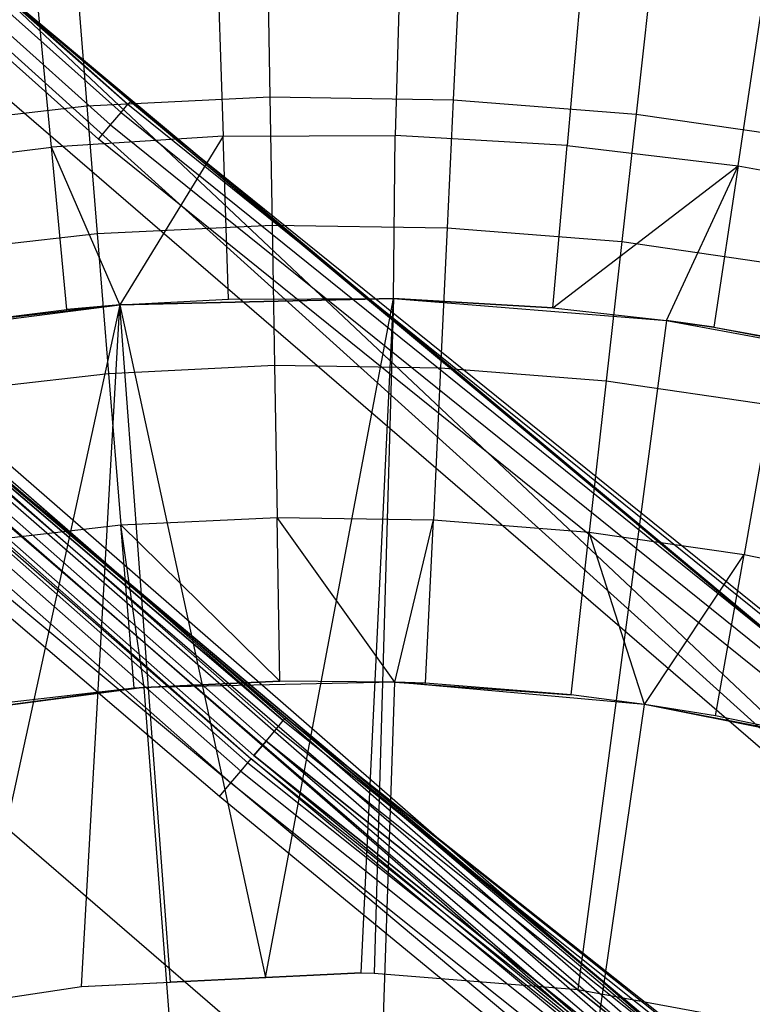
# Model space of a CAD drawing. Extents: x -390 to 397, y -401 to 400.
# Tile 80 of 192: x -241.72 to -238.76, y -287.94 to -283.96. Entities that reach past the tile are written whole.
import ezdxf

# ---------------------------------------------------------------- set-up
doc = ezdxf.new("R2010")
doc.units = 0
doc.header["$LTSCALE"] = 25.4
doc.layers.get('0').update_dxf_attribs({"linetype": 'CONTINUOUS'})

# ---------------------------------------------------------------- blocks, each defined once
blk = doc.blocks.new('FOURTY_ROUND_VII_ZWIS_STL')
at = {"color": 0}
for p, q in [((-255.299, -271.8441, -894.0586), (-241.3126, -284.3318, -894.0586)), ((-255.299, -271.8441, -894.0586), (-241.3126, -284.3318, -894.0586)), ((-255.2693, -271.8125, -894.1235), (-241.2846, -284.2987, -894.1235)), ((-255.2693, -271.8125, -894.1235), (-241.2846, -284.2987, -894.1235)), ((-255.3434, -271.8914, -894.0152), (-241.3546, -284.3813, -894.0152)), ((-255.3434, -271.8914, -894.0152), (-241.3546, -284.3813, -894.0152)), ((-241.4041, -284.4396, -894), (-255.3958, -271.9472, -894)), ((-241.4041, -284.4396, -894), (-255.3958, -271.9472, -894)), ((-254.6579, -274.4352, -927.3765), (-240.6566, -286.7914, -927.3765)), ((-254.6579, -274.4352, -927.3765), (-240.6566, -286.7914, -927.3765)), ((-254.6579, -274.4352, -902.1235), (-240.6566, -286.7914, -902.1235)), ((-254.6579, -274.4352, -902.1235), (-240.6566, -286.7914, -902.1235)), ((-254.6579, -274.4352, -900.3765), (-240.6566, -286.7914, -900.3765)), ((-254.6579, -274.4352, -900.3765), (-240.6566, -286.7914, -900.3765)), ((-254.6874, -274.4669, -927.4414), (-240.6845, -286.8246, -927.4414)), ((-254.6874, -274.4669, -927.4414), (-240.6845, -286.8246, -927.4414)), ((-240.6845, -286.8246, -902.0586), (-254.6874, -274.4669, -902.0586)), ((-240.6845, -286.8246, -902.0586), (-254.6874, -274.4669, -902.0586)), ((-254.6874, -274.4669, -900.4414), (-240.6845, -286.8246, -900.4414)), ((-254.6874, -274.4669, -900.4414), (-240.6845, -286.8246, -900.4414)), ((-254.7315, -274.5145, -927.4848), (-240.7262, -286.8743, -927.4848)), ((-254.7315, -274.5145, -927.4848), (-240.7262, -286.8743, -927.4848)), ((-240.7262, -286.8743, -902.0152), (-254.7315, -274.5145, -902.0152)), ((-240.7262, -286.8743, -902.0152), (-254.7315, -274.5145, -902.0152)), ((-254.7315, -274.5145, -900.4848), (-240.7262, -286.8743, -900.4848)), ((-254.7315, -274.5145, -900.4848), (-240.7262, -286.8743, -900.4848)), ((-254.7953, -274.5832, -929.1777), (-240.7864, -286.9461, -929.1777)), ((-254.7953, -274.5832, -929.1777), (-240.7864, -286.9461, -929.1777)), ((-254.7836, -274.5706, -902), (-240.7754, -286.933, -902)), ((-240.7754, -286.933, -927.5), (-254.7836, -274.5706, -927.5)), ((-240.7754, -286.933, -927.5), (-254.7836, -274.5706, -927.5)), ((-254.7836, -274.5706, -902), (-240.7754, -286.933, -902)), ((-240.7754, -286.933, -900.5), (-254.7836, -274.5706, -900.5)), ((-240.7754, -286.933, -900.5), (-254.7836, -274.5706, -900.5)), ((-254.8398, -274.6312, -929.0509), (-240.8285, -286.9962, -929.0509)), ((-254.8398, -274.6312, -929.0509), (-240.8285, -286.9962, -929.0509)), ((-254.8096, -274.5986, -929.1082), (-240.7999, -286.9622, -929.1082)), ((-254.8096, -274.5986, -929.1082), (-240.7999, -286.9622, -929.1082)), ((-254.8819, -274.6766, -929.0132), (-240.8683, -287.0437, -929.0132)), ((-254.8819, -274.6766, -929.0132), (-240.8683, -287.0437, -929.0132)), ((-252.9938, -276.0287, -895.5586), (-238.8438, -288.3591, -895.5586)), ((-252.9938, -276.0287, -895.5586), (-238.8438, -288.3591, -895.5586)), ((-252.9643, -275.9965, -895.6242), (-238.8159, -288.3255, -895.6242)), ((-252.9643, -275.9965, -895.6242), (-238.8159, -288.3255, -895.6242)), ((-253.0376, -276.0765, -895.5152), (-238.8852, -288.4091, -895.5152)), ((-253.0376, -276.0765, -895.5152), (-238.8852, -288.4091, -895.5152)), ((-238.934, -288.468, -895.5), (-253.0894, -276.133, -895.5)), ((-238.934, -288.468, -895.5), (-253.0894, -276.133, -895.5)), ((-250.4144, -276.2708, -927.5), (-236.8155, -288.5505, -930.1266)), ((-250.4144, -276.2708, -927.5), (-236.8155, -288.5505, -930.1266)), ((-250.6937, -276.5791, -930.1266), (-236.8155, -288.5505, -930.1266)), ((-250.6937, -276.5791, -930.1266), (-236.8155, -288.5505, -930.1266)), ((-251.5045, -277.4737, -932.4962), (-237.5814, -289.4838, -932.4962)), ((-251.5045, -277.4737, -932.4962), (-237.5814, -289.4838, -932.4962)), ((-237.6442, -289.5603, -929.25), (-251.571, -277.547, -929.25)), ((-251.571, -277.547, -929.25), (-240.7864, -286.9461, -929.1777)), ((-251.571, -277.547, -929.25), (-240.7864, -286.9461, -929.1777)), ((-237.6442, -289.5603, -929.25), (-251.571, -277.547, -929.25)), ((-238.2348, -290.2799, -931.3491), (-252.1962, -278.2368, -931.3491)), ((-238.2348, -290.2799, -931.3491), (-252.1962, -278.2368, -931.3491)), ((-240.9142, -287.0983, -929), (-245.7854, -282.9395, -929)), ((-245.7854, -282.9395, -929), (-240.8683, -287.0437, -929.0132)), ((-245.7854, -282.9395, -929), (-240.8683, -287.0437, -929.0132)), ((-240.9142, -287.0983, -929), (-245.7854, -282.9395, -929)), ((-241.2747, -284.2871, -894.2), (-241.9166, -283.7412, -894.2)), ((-241.9166, -283.7412, -894.2), (-241.2846, -284.2987, -894.1235)), ((-241.9166, -283.7412, -894.2), (-241.2846, -284.2987, -894.1235)), ((-241.9166, -283.7412, -894.2), (-236.5515, -288.229, -927.5)), ((-236.5515, -288.229, -927.5), (-241.9166, -283.7412, -927.5)), ((-241.9166, -283.7412, -894.2), (-236.5515, -288.229, -927.5)), ((-241.2747, -284.2871, -894.2), (-241.9166, -283.7412, -894.2)), ((-241.9166, -283.7412, -927.5), (-236.8155, -288.5505, -930.1266)), ((-241.9166, -283.7412, -927.5), (-236.8155, -288.5505, -930.1266)), ((-236.5515, -288.229, -927.5), (-241.9166, -283.7412, -927.5)), ((-240.9203, -283.8149, -972.7912), (-240.8997, -284.4272, -971.4547)), ((-240.9203, -283.8149, -972.7912), (-240.8997, -284.4272, -971.4547)), ((-240.7185, -283.7999, -977.1933), (-240.7106, -284.2688, -975.8206)), ((-240.7185, -283.7999, -977.1933), (-240.7106, -284.2688, -975.8206)), ((-240.187, -283.8127, -972.7912), (-240.2038, -284.425, -971.4547)), ((-240.187, -283.8127, -972.7912), (-240.2038, -284.425, -971.4547)), ((-239.9473, -283.8116, -977.1933), (-239.9695, -284.2801, -975.8206)), ((-239.9473, -283.8116, -977.1933), (-239.9695, -284.2801, -975.8206)), ((-241.5942, -284.4718, -971.4547), (-241.6521, -283.8619, -972.7912)), ((-241.5942, -284.4718, -971.4547), (-241.6521, -283.8619, -972.7912)), ((-241.4889, -283.8376, -977.1933), (-241.4509, -284.305, -975.8206)), ((-241.4889, -283.8376, -977.1933), (-241.4509, -284.305, -975.8206)), ((-239.455, -283.8551, -972.7912), (-239.5091, -284.4653, -971.4547)), ((-239.455, -283.8551, -972.7912), (-239.5091, -284.4653, -971.4547)), ((-239.1784, -283.8728, -977.1933), (-239.2305, -284.3389, -975.8206)), ((-239.1784, -283.8728, -977.1933), (-239.2305, -284.3389, -975.8206)), ((-238.8181, -284.5479, -971.4547), (-238.7269, -283.942, -972.7912)), ((-238.8181, -284.5479, -971.4547), (-238.7269, -283.942, -972.7912)), ((-241.4509, -284.305, -975.8206), (-240.7106, -284.2688, -975.8206)), ((-241.4509, -284.305, -975.8206), (-240.7106, -284.2688, -975.8206)), ((-240.7106, -284.2688, -975.8206), (-240.7019, -284.7871, -974.4657)), ((-240.7106, -284.2688, -975.8206), (-240.7019, -284.7871, -974.4657)), ((-240.7106, -284.2688, -975.8206), (-239.9695, -284.2801, -975.8206)), ((-240.7106, -284.2688, -975.8206), (-239.9695, -284.2801, -975.8206)), ((-242.1875, -284.3886, -975.8206), (-241.4509, -284.305, -975.8206)), ((-242.1875, -284.3886, -975.8206), (-241.4509, -284.305, -975.8206)), ((-241.4509, -284.305, -975.8206), (-241.409, -284.8217, -974.4657)), ((-241.4509, -284.305, -975.8206), (-241.409, -284.8217, -974.4657)), ((-241.3126, -284.3318, -894.0586), (-241.2846, -284.2987, -894.1235)), ((-241.3126, -284.3318, -894.0586), (-241.2846, -284.2987, -894.1235)), ((-241.2747, -284.2871, -894.2), (-241.2846, -284.2987, -894.1235)), ((-241.2747, -284.2871, -894.2), (-241.2846, -284.2987, -894.1235)), ((-241.2846, -284.2987, -894.1235), (-226.6901, -296.0666, -894.1235)), ((-241.2846, -284.2987, -894.1235), (-226.6901, -296.0666, -894.1235)), ((-226.6809, -296.0545, -894.2), (-241.2747, -284.2871, -894.2)), ((-241.2747, -284.2871, -894.2), (-236.5515, -288.229, -927.5)), ((-241.2747, -284.2871, -894.2), (-236.5515, -288.229, -927.5)), ((-226.6809, -296.0545, -894.2), (-241.2747, -284.2871, -894.2)), ((-239.9695, -284.2801, -975.8206), (-239.994, -284.7979, -974.4657)), ((-239.9695, -284.2801, -975.8206), (-239.994, -284.7979, -974.4657)), ((-239.9695, -284.2801, -975.8206), (-239.2305, -284.3389, -975.8206)), ((-239.9695, -284.2801, -975.8206), (-239.2305, -284.3389, -975.8206)), ((-241.3546, -284.3813, -894.0152), (-241.3126, -284.3318, -894.0586)), ((-241.3546, -284.3813, -894.0152), (-241.3126, -284.3318, -894.0586)), ((-241.3126, -284.3318, -894.0586), (-226.7165, -296.101, -894.0586)), ((-241.3126, -284.3318, -894.0586), (-226.7165, -296.101, -894.0586)), ((-239.2305, -284.3389, -975.8206), (-239.2882, -284.8541, -974.4657)), ((-239.2305, -284.3389, -975.8206), (-239.2882, -284.8541, -974.4657)), ((-239.2305, -284.3389, -975.8206), (-238.4969, -284.4449, -975.8206)), ((-239.2305, -284.3389, -975.8206), (-238.4969, -284.4449, -975.8206)), ((-241.4041, -284.4396, -894), (-241.3546, -284.3813, -894.0152)), ((-241.4041, -284.4396, -894), (-241.3546, -284.3813, -894.0152)), ((-241.3546, -284.3813, -894.0152), (-226.7559, -296.1525, -894.0152)), ((-241.3546, -284.3813, -894.0152), (-226.7559, -296.1525, -894.0152)), ((-240.8997, -284.4272, -971.4547), (-241.5942, -284.4718, -971.4547)), ((-240.8997, -284.4272, -971.4547), (-241.5942, -284.4718, -971.4547)), ((-240.8997, -284.4272, -971.4547), (-241.3176, -285.1102, -970.1406)), ((-240.8997, -284.4272, -971.4547), (-241.3176, -285.1102, -970.1406)), ((-240.8997, -284.4272, -971.4547), (-240.2038, -284.425, -971.4547)), ((-240.8997, -284.4272, -971.4547), (-240.2038, -284.425, -971.4547)), ((-240.8775, -285.0864, -970.1406), (-240.8997, -284.4272, -971.4547)), ((-240.8775, -285.0864, -970.1406), (-240.8997, -284.4272, -971.4547)), ((-240.2111, -285.0846, -970.1406), (-240.2038, -284.425, -971.4547)), ((-240.2111, -285.0846, -970.1406), (-240.2038, -284.425, -971.4547)), ((-239.5091, -284.4653, -971.4547), (-240.2038, -284.425, -971.4547)), ((-239.5091, -284.4653, -971.4547), (-240.2038, -284.425, -971.4547)), ((-242.2846, -284.5587, -971.4547), (-241.5942, -284.4718, -971.4547)), ((-242.2846, -284.5587, -971.4547), (-241.5942, -284.4718, -971.4547)), ((-241.5319, -285.1284, -970.1406), (-241.5942, -284.4718, -971.4547)), ((-241.3176, -285.1102, -970.1406), (-241.5942, -284.4718, -971.4547)), ((-241.5319, -285.1284, -970.1406), (-241.5942, -284.4718, -971.4547)), ((-241.3176, -285.1102, -970.1406), (-241.5942, -284.4718, -971.4547)), ((-226.8024, -296.2133, -894), (-241.4041, -284.4396, -894)), ((-226.8024, -296.2133, -894), (-241.4041, -284.4396, -894)), ((-239.5673, -285.1223, -970.1406), (-239.5091, -284.4653, -971.4547)), ((-239.5673, -285.1223, -970.1406), (-239.5091, -284.4653, -971.4547)), ((-239.5091, -284.4653, -971.4547), (-238.8181, -284.5479, -971.4547)), ((-239.5091, -284.4653, -971.4547), (-238.8181, -284.5479, -971.4547)), ((-239.5673, -285.1223, -970.1406), (-238.8181, -284.5479, -971.4547)), ((-239.5673, -285.1223, -970.1406), (-238.8181, -284.5479, -971.4547)), ((-239.1079, -285.1729, -970.1406), (-238.8181, -284.5479, -971.4547)), ((-239.1079, -285.1729, -970.1406), (-238.8181, -284.5479, -971.4547)), ((-238.8181, -284.5479, -971.4547), (-238.9163, -285.2, -970.1406)), ((-238.8181, -284.5479, -971.4547), (-238.9163, -285.2, -970.1406)), ((-238.8181, -284.5479, -971.4547), (-238.1334, -284.6724, -971.4547)), ((-238.8181, -284.5479, -971.4547), (-238.1334, -284.6724, -971.4547)), ((-241.409, -284.8217, -974.4657), (-240.7019, -284.7871, -974.4657)), ((-241.409, -284.8217, -974.4657), (-240.7019, -284.7871, -974.4657)), ((-240.7019, -284.7871, -974.4657), (-240.6924, -285.3542, -973.1305)), ((-240.7019, -284.7871, -974.4657), (-240.6924, -285.3542, -973.1305)), ((-240.7019, -284.7871, -974.4657), (-239.994, -284.7979, -974.4657)), ((-240.7019, -284.7871, -974.4657), (-239.994, -284.7979, -974.4657)), ((-242.1125, -284.9016, -974.4657), (-241.409, -284.8217, -974.4657)), ((-242.1125, -284.9016, -974.4657), (-241.409, -284.8217, -974.4657)), ((-241.409, -284.8217, -974.4657), (-241.3632, -285.387, -973.1305)), ((-241.409, -284.8217, -974.4657), (-241.3632, -285.387, -973.1305)), ((-239.994, -284.7979, -974.4657), (-240.0208, -285.3645, -973.1305)), ((-239.994, -284.7979, -974.4657), (-240.0208, -285.3645, -973.1305)), ((-239.994, -284.7979, -974.4657), (-239.2882, -284.8541, -974.4657)), ((-239.994, -284.7979, -974.4657), (-239.2882, -284.8541, -974.4657)), ((-239.2882, -284.8541, -974.4657), (-239.3512, -285.4177, -973.1305)), ((-239.2882, -284.8541, -974.4657), (-239.3512, -285.4177, -973.1305)), ((-239.2882, -284.8541, -974.4657), (-238.5875, -284.9553, -974.4657)), ((-239.2882, -284.8541, -974.4657), (-238.5875, -284.9553, -974.4657)), ((-238.8159, -288.3255, -895.6242), (-242.8898, -284.8826, -895.7)), ((-242.8898, -284.8826, -895.7), (-238.8064, -288.314, -895.7)), ((-238.8159, -288.3255, -895.6242), (-242.8898, -284.8826, -895.7)), ((-240.6468, -286.7797, -927.3), (-242.8898, -284.8826, -927.3)), ((-242.8898, -284.8826, -927.3), (-240.6566, -286.7914, -927.3765)), ((-242.8898, -284.8826, -927.3), (-240.6566, -286.7914, -927.3765)), ((-240.6468, -286.7797, -902.2), (-242.8898, -284.8826, -902.2)), ((-240.6468, -286.7797, -927.3), (-242.8898, -284.8826, -927.3)), ((-240.6566, -286.7914, -902.1235), (-242.8898, -284.8826, -902.2)), ((-240.6468, -286.7797, -902.2), (-242.8898, -284.8826, -902.2)), ((-240.6566, -286.7914, -902.1235), (-242.8898, -284.8826, -902.2)), ((-240.6468, -286.7797, -900.3), (-242.8898, -284.8826, -900.3)), ((-242.8898, -284.8826, -900.3), (-240.6566, -286.7914, -900.3765)), ((-242.8898, -284.8826, -900.3), (-240.6566, -286.7914, -900.3765)), ((-238.8064, -288.314, -895.7), (-242.8898, -284.8826, -900.3)), ((-240.6468, -286.7797, -900.3), (-242.8898, -284.8826, -900.3)), ((-238.8064, -288.314, -895.7), (-242.8898, -284.8826, -900.3)), ((-242.8898, -284.8826, -895.7), (-238.8064, -288.314, -895.7)), ((-240.2111, -285.0846, -970.1406), (-241.3176, -285.1102, -957)), ((-241.3176, -285.1102, -957), (-240.2111, -285.0846, -957)), ((-240.2111, -285.0846, -970.1406), (-241.3176, -285.1102, -957)), ((-241.3176, -285.1102, -957), (-240.2111, -285.0846, -957)), ((-241.3176, -285.1102, -970.1406), (-240.8775, -285.0864, -970.1406)), ((-241.3176, -285.1102, -970.1406), (-240.8775, -285.0864, -970.1406)), ((-241.3176, -285.1102, -957), (-240.8775, -285.0864, -970.1406)), ((-241.3176, -285.1102, -957), (-240.8775, -285.0864, -970.1406)), ((-240.8775, -285.0864, -970.1406), (-240.2111, -285.0846, -970.1406)), ((-240.8775, -285.0864, -970.1406), (-240.2111, -285.0846, -970.1406)), ((-240.7281, -287.8311, -952.7723), (-240.2111, -285.0846, -957)), ((-240.7281, -287.8311, -952.7723), (-240.2111, -285.0846, -957)), ((-240.3416, -287.8122, -952.8), (-240.2111, -285.0846, -957)), ((-240.3416, -287.8122, -952.8), (-240.2111, -285.0846, -957)), ((-240.2111, -285.0846, -957), (-240.2886, -287.8135, -952.8)), ((-240.2111, -285.0846, -957), (-240.2886, -287.8135, -952.8)), ((-240.2111, -285.0846, -970.1406), (-239.5673, -285.1223, -970.1406)), ((-239.5673, -285.1223, -970.1406), (-240.2111, -285.0846, -957)), ((-240.2111, -285.0846, -957), (-239.1079, -285.1729, -957)), ((-239.5673, -285.1223, -970.1406), (-240.2111, -285.0846, -957)), ((-240.2111, -285.0846, -970.1406), (-239.5673, -285.1223, -970.1406)), ((-240.2111, -285.0846, -970.1406), (-240.2111, -285.0846, -957)), ((-240.2111, -285.0846, -970.1406), (-240.2111, -285.0846, -957)), ((-240.2111, -285.0846, -957), (-239.1079, -285.1729, -957)), ((-242.4156, -285.2495, -957), (-241.3176, -285.1102, -957)), ((-242.4156, -285.2495, -957), (-241.3176, -285.1102, -957)), ((-241.3176, -285.1102, -957), (-242.1824, -285.2102, -970.1406)), ((-241.3176, -285.1102, -957), (-242.1824, -285.2102, -970.1406)), ((-242.1824, -285.2102, -970.1406), (-241.5319, -285.1284, -970.1406)), ((-242.1824, -285.2102, -970.1406), (-241.5319, -285.1284, -970.1406)), ((-241.3176, -285.1102, -957), (-241.9333, -287.9365, -952.8)), ((-241.3176, -285.1102, -957), (-241.9333, -287.9365, -952.8)), ((-241.5319, -285.1284, -970.1406), (-241.3176, -285.1102, -970.1406)), ((-241.3176, -285.1102, -957), (-241.5319, -285.1284, -970.1406)), ((-241.3176, -285.1102, -957), (-241.5319, -285.1284, -970.1406)), ((-241.5319, -285.1284, -970.1406), (-241.3176, -285.1102, -970.1406)), ((-241.4724, -287.8675, -952.8), (-241.3176, -285.1102, -957)), ((-241.4724, -287.8675, -952.8), (-241.3176, -285.1102, -957)), ((-241.3176, -285.1102, -970.1406), (-241.3176, -285.1102, -957)), ((-241.3176, -285.1102, -970.1406), (-241.3176, -285.1102, -957)), ((-241.3176, -285.1102, -957), (-240.7281, -287.8311, -952.7723)), ((-241.1128, -287.8499, -952.7733), (-241.3176, -285.1102, -957)), ((-241.1128, -287.8499, -952.7733), (-241.3176, -285.1102, -957)), ((-241.3176, -285.1102, -957), (-240.7281, -287.8311, -952.7723)), ((-239.5673, -285.1223, -970.1406), (-239.1079, -285.1729, -970.1406)), ((-239.5673, -285.1223, -970.1406), (-239.1079, -285.1729, -970.1406)), ((-239.5673, -285.1223, -970.1406), (-239.1079, -285.1729, -957)), ((-239.5673, -285.1223, -970.1406), (-239.1079, -285.1729, -957)), ((-239.1079, -285.1729, -957), (-239.4655, -287.8794, -952.8)), ((-239.1079, -285.1729, -957), (-239.4655, -287.8794, -952.8)), ((-239.1079, -285.1729, -970.1406), (-238.9163, -285.2, -970.1406)), ((-238.9163, -285.2, -970.1406), (-239.1079, -285.1729, -957)), ((-239.1079, -285.1729, -957), (-238.0195, -285.3742, -957)), ((-239.1079, -285.1729, -970.1406), (-238.9163, -285.2, -970.1406)), ((-239.1079, -285.1729, -970.1406), (-239.1079, -285.1729, -957)), ((-238.9163, -285.2, -970.1406), (-239.1079, -285.1729, -957)), ((-239.1079, -285.1729, -970.1406), (-239.1079, -285.1729, -957)), ((-239.1079, -285.1729, -957), (-238.0195, -285.3742, -957)), ((-238.9163, -285.2, -970.1406), (-238.2712, -285.3174, -970.1406)), ((-238.9163, -285.2, -970.1406), (-238.2712, -285.3174, -970.1406)), ((-238.9163, -285.2, -970.1406), (-238.0195, -285.3742, -957)), ((-238.9163, -285.2, -970.1406), (-238.0195, -285.3742, -957)), ((-242.0305, -285.4628, -973.1305), (-241.3632, -285.387, -973.1305)), ((-242.0305, -285.4628, -973.1305), (-241.3632, -285.387, -973.1305)), ((-241.3632, -285.387, -973.1305), (-240.6924, -285.3542, -973.1305)), ((-241.3632, -285.387, -973.1305), (-240.6924, -285.3542, -973.1305)), ((-241.3632, -285.387, -973.1305), (-241.3135, -286.0002, -971.8167)), ((-241.3632, -285.387, -973.1305), (-241.3135, -286.0002, -971.8167)), ((-240.6924, -285.3542, -973.1305), (-240.682, -285.9693, -971.8167)), ((-240.6924, -285.3542, -973.1305), (-240.682, -285.9693, -971.8167)), ((-240.6924, -285.3542, -973.1305), (-240.0208, -285.3645, -973.1305)), ((-240.6924, -285.3542, -973.1305), (-240.0208, -285.3645, -973.1305)), ((-240.0208, -285.3645, -973.1305), (-240.0499, -285.9789, -971.8167)), ((-240.0208, -285.3645, -973.1305), (-240.0499, -285.9789, -971.8167)), ((-240.0208, -285.3645, -973.1305), (-239.3512, -285.4177, -973.1305)), ((-240.0208, -285.3645, -973.1305), (-239.3512, -285.4177, -973.1305)), ((-239.3512, -285.4177, -973.1305), (-239.4196, -286.0291, -971.8167)), ((-239.3512, -285.4177, -973.1305), (-239.4196, -286.0291, -971.8167)), ((-239.3512, -285.4177, -973.1305), (-238.6865, -285.5137, -973.1305)), ((-239.3512, -285.4177, -973.1305), (-238.6865, -285.5137, -973.1305)), ((-238.6865, -285.5137, -973.1305), (-238.7939, -286.1195, -971.8167)), ((-238.6865, -285.5137, -973.1305), (-238.7939, -286.1195, -971.8167)), ((-241.3135, -286.0002, -971.8167), (-240.682, -285.9693, -971.8167)), ((-241.3135, -286.0002, -971.8167), (-240.682, -285.9693, -971.8167)), ((-240.2053, -286.6356, -970.5261), (-240.682, -285.9693, -971.8167)), ((-240.682, -285.9693, -971.8167), (-240.0499, -285.9789, -971.8167)), ((-240.2053, -286.6356, -970.5261), (-240.682, -285.9693, -971.8167)), ((-240.6709, -286.6316, -970.5261), (-240.682, -285.9693, -971.8167)), ((-240.6709, -286.6316, -970.5261), (-240.682, -285.9693, -971.8167)), ((-240.682, -285.9693, -971.8167), (-240.0499, -285.9789, -971.8167)), ((-240.2053, -286.6356, -970.5261), (-240.0499, -285.9789, -971.8167)), ((-240.2053, -286.6356, -970.5261), (-240.0499, -285.9789, -971.8167)), ((-240.0812, -286.6406, -970.5261), (-240.0499, -285.9789, -971.8167)), ((-240.0812, -286.6406, -970.5261), (-240.0499, -285.9789, -971.8167)), ((-240.0499, -285.9789, -971.8167), (-239.4196, -286.0291, -971.8167)), ((-240.0499, -285.9789, -971.8167), (-239.4196, -286.0291, -971.8167)), ((-241.9416, -286.0715, -971.8167), (-241.3135, -286.0002, -971.8167)), ((-241.9416, -286.0715, -971.8167), (-241.3135, -286.0002, -971.8167)), ((-240.6709, -286.6316, -970.5261), (-241.3135, -286.0002, -971.8167)), ((-241.2186, -286.6572, -970.5261), (-241.3135, -286.0002, -971.8167)), ((-240.6709, -286.6316, -970.5261), (-241.3135, -286.0002, -971.8167)), ((-241.2186, -286.6572, -970.5261), (-241.3135, -286.0002, -971.8167)), ((-241.2599, -286.6604, -970.5261), (-241.3135, -286.0002, -971.8167)), ((-241.2599, -286.6604, -970.5261), (-241.3135, -286.0002, -971.8167)), ((-239.4933, -286.6873, -970.5261), (-239.4196, -286.0291, -971.8167)), ((-239.4933, -286.6873, -970.5261), (-239.4196, -286.0291, -971.8167)), ((-239.1956, -286.7256, -970.5261), (-239.4196, -286.0291, -971.8167)), ((-239.4196, -286.0291, -971.8167), (-238.7939, -286.1195, -971.8167)), ((-239.1956, -286.7256, -970.5261), (-239.4196, -286.0291, -971.8167)), ((-239.4196, -286.0291, -971.8167), (-238.7939, -286.1195, -971.8167)), ((-239.1956, -286.7256, -970.5261), (-238.7939, -286.1195, -971.8167)), ((-239.1956, -286.7256, -970.5261), (-238.7939, -286.1195, -971.8167)), ((-238.9096, -286.7717, -970.5261), (-238.7939, -286.1195, -971.8167)), ((-238.9096, -286.7717, -970.5261), (-238.7939, -286.1195, -971.8167)), ((-238.7939, -286.1195, -971.8167), (-238.1753, -286.2498, -971.8167)), ((-238.7939, -286.1195, -971.8167), (-238.1753, -286.2498, -971.8167)), ((-241.2186, -286.6572, -957.4595), (-242.2235, -286.7901, -957.4595)), ((-241.2186, -286.6572, -957.4595), (-242.2235, -286.7901, -957.4595)), ((-241.2599, -286.6604, -970.5261), (-242.2235, -286.7901, -957.4595)), ((-241.2599, -286.6604, -970.5261), (-242.2235, -286.7901, -957.4595)), ((-241.2599, -286.6604, -970.5261), (-241.8459, -286.7269, -970.5261)), ((-241.2599, -286.6604, -970.5261), (-241.8459, -286.7269, -970.5261)), ((-241.2186, -286.6572, -970.5261), (-241.2599, -286.6604, -970.5261)), ((-241.2599, -286.6604, -970.5261), (-241.2186, -286.6572, -957.4595)), ((-241.2599, -286.6604, -970.5261), (-241.2186, -286.6572, -957.4595)), ((-241.2186, -286.6572, -970.5261), (-241.2599, -286.6604, -970.5261)), ((-240.6709, -286.6316, -970.5261), (-241.2186, -286.6572, -970.5261)), ((-241.2186, -286.6572, -957.4595), (-240.6709, -286.6316, -970.5261)), ((-241.2186, -286.6572, -957.4595), (-240.6709, -286.6316, -970.5261)), ((-240.6709, -286.6316, -970.5261), (-241.2186, -286.6572, -970.5261)), ((-240.2053, -286.6356, -957.4595), (-241.2186, -286.6572, -957.4595)), ((-240.2053, -286.6356, -957.4595), (-241.2186, -286.6572, -957.4595)), ((-241.2186, -286.6572, -957.4595), (-241.2186, -286.6572, -970.5261)), ((-241.2186, -286.6572, -957.4595), (-241.2186, -286.6572, -970.5261)), ((-241.0246, -289.1909, -953.55), (-241.2186, -286.6572, -957.4595)), ((-241.0246, -289.1909, -953.55), (-241.2186, -286.6572, -957.4595)), ((-240.2053, -286.6356, -970.5261), (-240.6709, -286.6316, -970.5261)), ((-240.2053, -286.6356, -957.4595), (-240.6709, -286.6316, -970.5261)), ((-240.2053, -286.6356, -970.5261), (-240.6709, -286.6316, -970.5261)), ((-240.2053, -286.6356, -957.4595), (-240.6709, -286.6316, -970.5261)), ((-240.2912, -289.1753, -953.55), (-240.2053, -286.6356, -957.4595)), ((-240.2912, -289.1753, -953.55), (-240.2053, -286.6356, -957.4595)), ((-240.0812, -286.6406, -970.5261), (-240.2053, -286.6356, -970.5261)), ((-240.2053, -286.6356, -970.5261), (-240.2053, -286.6356, -957.4595)), ((-239.1956, -286.7256, -957.4595), (-240.2053, -286.6356, -957.4595)), ((-240.2053, -286.6356, -957.4595), (-239.4933, -286.6873, -970.5261)), ((-240.2053, -286.6356, -957.4595), (-239.4933, -286.6873, -970.5261)), ((-240.2053, -286.6356, -957.4595), (-240.0812, -286.6406, -970.5261)), ((-240.2053, -286.6356, -957.4595), (-240.0812, -286.6406, -970.5261)), ((-240.2053, -286.6356, -970.5261), (-240.2053, -286.6356, -957.4595)), ((-240.0812, -286.6406, -970.5261), (-240.2053, -286.6356, -970.5261)), ((-239.1956, -286.7256, -957.4595), (-240.2053, -286.6356, -957.4595)), ((-239.4933, -286.6873, -970.5261), (-240.0812, -286.6406, -970.5261)), ((-239.4933, -286.6873, -970.5261), (-240.0812, -286.6406, -970.5261)), ((-239.1956, -286.7256, -970.5261), (-239.4933, -286.6873, -970.5261)), ((-239.1956, -286.7256, -957.4595), (-239.4933, -286.6873, -970.5261)), ((-239.1956, -286.7256, -970.5261), (-239.4933, -286.6873, -970.5261)), ((-239.1956, -286.7256, -957.4595), (-239.4933, -286.6873, -970.5261)), ((-239.5604, -289.2404, -953.55), (-239.1956, -286.7256, -957.4595)), ((-239.5604, -289.2404, -953.55), (-239.1956, -286.7256, -957.4595)), ((-238.9096, -286.7717, -970.5261), (-239.1956, -286.7256, -970.5261)), ((-239.1956, -286.7256, -970.5261), (-239.1956, -286.7256, -957.4595)), ((-238.9096, -286.7717, -970.5261), (-239.1956, -286.7256, -970.5261)), ((-238.9096, -286.7717, -970.5261), (-239.1956, -286.7256, -957.4595)), ((-239.1956, -286.7256, -970.5261), (-239.1956, -286.7256, -957.4595)), ((-238.9096, -286.7717, -970.5261), (-239.1956, -286.7256, -957.4595)), ((-238.3325, -286.8932, -970.5261), (-239.1956, -286.7256, -957.4595)), ((-238.3325, -286.8932, -970.5261), (-239.1956, -286.7256, -957.4595)), ((-238.2021, -286.9261, -957.4595), (-239.1956, -286.7256, -957.4595)), ((-238.2021, -286.9261, -957.4595), (-239.1956, -286.7256, -957.4595)), ((-240.6468, -286.7797, -927.3), (-240.6566, -286.7914, -927.3765)), ((-240.6468, -286.7797, -927.3), (-240.6566, -286.7914, -927.3765)), ((-240.6566, -286.7914, -902.1235), (-240.6468, -286.7797, -902.2)), ((-240.6566, -286.7914, -902.1235), (-240.6468, -286.7797, -902.2)), ((-240.6468, -286.7797, -900.3), (-240.6566, -286.7914, -900.3765)), ((-240.6468, -286.7797, -900.3), (-240.6566, -286.7914, -900.3765)), ((-226.0476, -298.4222, -927.3), (-240.6468, -286.7797, -927.3)), ((-226.0476, -298.4222, -902.2), (-240.6468, -286.7797, -902.2)), ((-240.6468, -286.7797, -902.2), (-240.6468, -286.7797, -927.3)), ((-226.0476, -298.4222, -927.3), (-240.6468, -286.7797, -927.3)), ((-240.6468, -286.7797, -902.2), (-240.6468, -286.7797, -927.3)), ((-226.0476, -298.4222, -902.2), (-240.6468, -286.7797, -902.2)), ((-226.0476, -298.4222, -900.3), (-240.6468, -286.7797, -900.3)), ((-224.0588, -299.9183, -895.7), (-240.6468, -286.7797, -900.3)), ((-226.0476, -298.4222, -900.3), (-240.6468, -286.7797, -900.3)), ((-224.0588, -299.9183, -895.7), (-240.6468, -286.7797, -900.3)), ((-238.8064, -288.314, -895.7), (-240.6468, -286.7797, -900.3)), ((-238.8064, -288.314, -895.7), (-240.6468, -286.7797, -900.3)), ((-238.3325, -286.8932, -970.5261), (-238.9096, -286.7717, -970.5261)), ((-238.3325, -286.8932, -970.5261), (-238.9096, -286.7717, -970.5261)), ((-240.6845, -286.8246, -927.4414), (-240.6566, -286.7914, -927.3765)), ((-240.6845, -286.8246, -927.4414), (-240.6566, -286.7914, -927.3765)), ((-240.6845, -286.8246, -902.0586), (-240.6566, -286.7914, -902.1235)), ((-240.6845, -286.8246, -902.0586), (-240.6566, -286.7914, -902.1235)), ((-240.6845, -286.8246, -900.4414), (-240.6566, -286.7914, -900.3765)), ((-240.6845, -286.8246, -900.4414), (-240.6566, -286.7914, -900.3765)), ((-240.6566, -286.7914, -927.3765), (-226.0568, -298.4343, -927.3765)), ((-240.6566, -286.7914, -927.3765), (-226.0568, -298.4343, -927.3765)), ((-240.6566, -286.7914, -902.1235), (-226.0568, -298.4343, -902.1235)), ((-240.6566, -286.7914, -902.1235), (-226.0568, -298.4343, -902.1235)), ((-240.6566, -286.7914, -900.3765), (-226.0568, -298.4343, -900.3765)), ((-240.6566, -286.7914, -900.3765), (-226.0568, -298.4343, -900.3765)), ((-240.7262, -286.8743, -927.4848), (-240.6845, -286.8246, -927.4414)), ((-240.7262, -286.8743, -927.4848), (-240.6845, -286.8246, -927.4414)), ((-240.7262, -286.8743, -902.0152), (-240.6845, -286.8246, -902.0586)), ((-240.7262, -286.8743, -902.0152), (-240.6845, -286.8246, -902.0586)), ((-240.7262, -286.8743, -900.4848), (-240.6845, -286.8246, -900.4414)), ((-240.7262, -286.8743, -900.4848), (-240.6845, -286.8246, -900.4414)), ((-240.6845, -286.8246, -927.4414), (-226.083, -298.4689, -927.4414)), ((-240.6845, -286.8246, -927.4414), (-226.083, -298.4689, -927.4414)), ((-240.6845, -286.8246, -902.0586), (-226.083, -298.4689, -902.0586)), ((-240.6845, -286.8246, -902.0586), (-226.083, -298.4689, -902.0586)), ((-240.6845, -286.8246, -900.4414), (-226.083, -298.4689, -900.4414)), ((-240.6845, -286.8246, -900.4414), (-226.083, -298.4689, -900.4414)), ((-240.7262, -286.8743, -927.4848), (-240.7754, -286.933, -927.5)), ((-240.7262, -286.8743, -927.4848), (-240.7754, -286.933, -927.5)), ((-240.7754, -286.933, -902), (-240.7262, -286.8743, -902.0152)), ((-240.7754, -286.933, -902), (-240.7262, -286.8743, -902.0152)), ((-240.7754, -286.933, -900.5), (-240.7262, -286.8743, -900.4848)), ((-240.7754, -286.933, -900.5), (-240.7262, -286.8743, -900.4848)), ((-240.7262, -286.8743, -927.4848), (-226.1221, -298.5206, -927.4848)), ((-237.057, -290.0124, -927.5), (-240.7262, -286.8743, -927.4848)), ((-237.057, -290.0124, -927.5), (-240.7262, -286.8743, -927.4848)), ((-240.7262, -286.8743, -927.4848), (-226.1221, -298.5206, -927.4848)), ((-226.1221, -298.5206, -902.0152), (-240.7262, -286.8743, -902.0152)), ((-226.1221, -298.5206, -902.0152), (-240.7262, -286.8743, -902.0152)), ((-240.7262, -286.8743, -900.4848), (-226.1221, -298.5206, -900.4848)), ((-240.7262, -286.8743, -900.4848), (-226.1221, -298.5206, -900.4848)), ((-240.7754, -286.933, -902), (-226.1684, -298.5816, -902)), ((-237.057, -290.0124, -927.5), (-240.7754, -286.933, -927.5)), ((-237.057, -290.0124, -927.5), (-240.7754, -286.933, -927.5)), ((-240.7754, -286.933, -902), (-226.1684, -298.5816, -902)), ((-226.1684, -298.5816, -900.5), (-240.7754, -286.933, -900.5)), ((-226.1684, -298.5816, -900.5), (-240.7754, -286.933, -900.5)), ((-240.8285, -286.9962, -929.0509), (-240.7999, -286.9622, -929.1082)), ((-240.8285, -286.9962, -929.0509), (-240.7999, -286.9622, -929.1082)), ((-240.7999, -286.9622, -929.1082), (-240.7864, -286.9461, -929.1777)), ((-240.7999, -286.9622, -929.1082), (-240.7864, -286.9461, -929.1777)), ((-240.7999, -286.9622, -929.1082), (-226.1915, -298.6121, -929.1082)), ((-240.7999, -286.9622, -929.1082), (-226.1915, -298.6121, -929.1082)), ((-240.7864, -286.9461, -929.1777), (-226.1787, -298.5953, -929.1777)), ((-237.6442, -289.5603, -929.25), (-240.7864, -286.9461, -929.1777)), ((-237.6442, -289.5603, -929.25), (-240.7864, -286.9461, -929.1777)), ((-240.7864, -286.9461, -929.1777), (-226.1787, -298.5953, -929.1777)), ((-240.8683, -287.0437, -929.0132), (-240.8285, -286.9962, -929.0509)), ((-240.8683, -287.0437, -929.0132), (-240.8285, -286.9962, -929.0509)), ((-240.8285, -286.9962, -929.0509), (-226.2183, -298.6475, -929.0509)), ((-240.8285, -286.9962, -929.0509), (-226.2183, -298.6475, -929.0509)), ((-240.9142, -287.0983, -929), (-240.8683, -287.0437, -929.0132)), ((-240.9142, -287.0983, -929), (-240.8683, -287.0437, -929.0132)), ((-235.3054, -291.7128, -929), (-240.8683, -287.0437, -929.0132)), ((-240.8683, -287.0437, -929.0132), (-226.2557, -298.6969, -929.0132)), ((-235.3054, -291.7128, -929), (-240.8683, -287.0437, -929.0132)), ((-240.8683, -287.0437, -929.0132), (-226.2557, -298.6969, -929.0132)), ((-235.3054, -291.7128, -929), (-240.9142, -287.0983, -929)), ((-235.3054, -291.7128, -929), (-240.9142, -287.0983, -929)), ((-241.4724, -287.8675, -952.8), (-240.3416, -287.8122, -952.8)), ((-241.4724, -287.8675, -952.8), (-240.3416, -287.8122, -952.8)), ((-240.3416, -287.8122, -952.8), (-241.1128, -287.8499, -952.7733)), ((-240.7281, -287.8311, -952.7723), (-240.3416, -287.8122, -952.8)), ((-240.3416, -287.8122, -952.8), (-240.2886, -287.8135, -952.8)), ((-240.3416, -287.8122, -952.8), (-240.2886, -287.8135, -952.8)), ((-240.2886, -287.8135, -952.8), (-239.4655, -287.8794, -952.8)), ((-240.2886, -287.8135, -952.8), (-239.4655, -287.8794, -952.8)), ((-241.4724, -287.8675, -952.8), (-241.1128, -287.8499, -952.7733)), ((-241.4724, -287.8675, -952.8), (-241.1128, -287.8499, -952.7733)), ((-241.1128, -287.8499, -952.7733), (-240.7281, -287.8311, -952.7723)), ((-241.9333, -287.9365, -952.8), (-241.4724, -287.8675, -952.8)), ((-241.9333, -287.9365, -952.8), (-241.4724, -287.8675, -952.8)), ((-239.4655, -287.8794, -952.8), (-238.6536, -288.0296, -952.8)), ((-239.4655, -287.8794, -952.8), (-238.6536, -288.0296, -952.8))]:
    blk.add_line(p, q, dxfattribs=at)

msp = doc.modelspace()

# ---------------------------------------------------------------- block references
at = {"color": 250}
msp.add_blockref('FOURTY_ROUND_VII_ZWIS_STL', (0, 0), dxfattribs=at)

doc.saveas('drawing.dxf')
